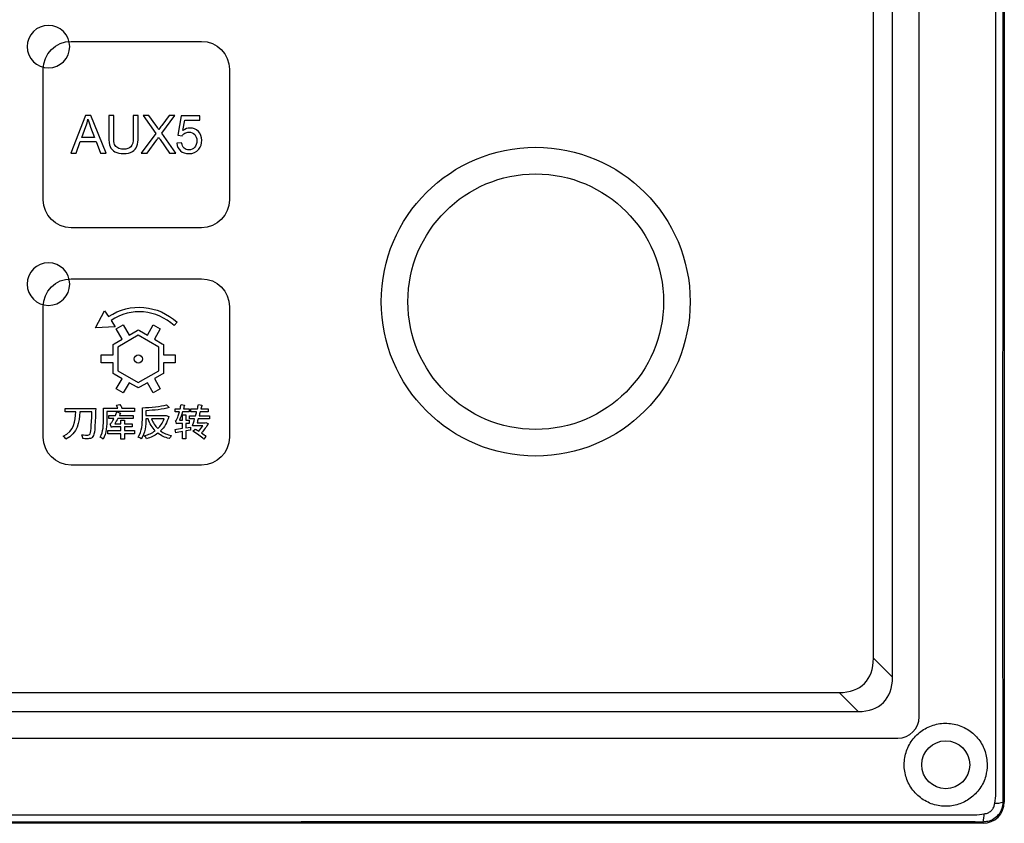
# Model space of a CAD drawing. Header units: millimetres. Extents: x 7143 to 9546, y -1575 to -869.
# Tile 28 of 94: x 7513 to 7605, y -1417 to -1342. Entities that reach past the tile are written whole.
import ezdxf

# ---------------------------------------------------------------- set-up
doc = ezdxf.new("R2010")
doc.units = ezdxf.units.MM
doc.header["$LTSCALE"] = 3

msp = doc.modelspace()

# ---------------------------------------------------------------- linework, layer by layer
at = {"linetype": 'Continuous', "lineweight": 30}
for p, q in [((7605.473, -1219.048), (7605.473, -1415.048)), ((7597.473, -1407.048), (7597.473, -1227.048)), ((7594.973, -1403.334), (7594.973, -1230.762)), ((7593.185, -1401.546), (7593.185, -1232.549)), ((7593.185, -1401.546), (7594.973, -1403.334)), ((7220.974, -1404.76), (7589.971, -1404.76)), ((7591.759, -1406.548), (7589.971, -1404.76)), ((7219.187, -1406.548), (7591.759, -1406.548)), ((7408.466, -1409.048), (7595.473, -1409.048)), ((7605.473, -1415.048), (7605.35, -1415.048)), ((7603.473, -1417.048), (7207.473, -1417.048)), ((7603.473, -1417.048), (7603.473, -1416.925))]:
    msp.add_line(p, q, dxfattribs=at)
at = {"linetype": 'Continuous', "lineweight": 30, "flags": 128}
for points in [[(7604.672, -1414.232), (7604.672, -1414.232), (7604.673, -1412.232), (7604.673, -1404.232), (7604.674, -1372.232), (7604.673, -1244.232), (7604.673, -1230.676), (7604.672, -1219.864), (7604.672, -1219.864)], [(7208.262, -1416.243), (7208.263, -1416.243), (7210.263, -1416.243), (7218.263, -1416.244), (7250.263, -1416.245), (7378.263, -1416.249), (7602.683, -1416.243), (7602.683, -1416.243)]]:
    msp.add_lwpolyline(points, dxfattribs=at)
at = {"linetype": 'Continuous', "lineweight": 30}
for centre, radius in [((7561.473, -1368.048), 14.5), ((7561.473, -1368.048), 12), ((7599.973, -1411.548), 2.25)]:
    msp.add_circle(centre, radius, dxfattribs=at)
for centre, radius, start, end in [((7595.473, -1407.048), 2, 270.00105, 359.9998), ((7603.473, -1415.048), 2, 270, 0), ((7604.719, -1413.293), 1.865, 265.72135, 289.77672), ((7601.672, -1416.295), 1.908, 340.7137, 4.1802)]:
    msp.add_arc(centre, radius, start, end, dxfattribs=at)
for centre in [(7585.407, -1396.981), (7587.194, -1398.769)]:
    msp.add_ellipse(centre, major_axis=(-6.929, 6.929), ratio=0.510274, start_param=2.66976, end_param=3.613425, dxfattribs=at)
for points, knots in [([(7605.35, -1219.048), (7605.348, -1220.015), (7605.344, -1221.951), (7605.35, -1225.828), (7605.343, -1240.488), (7605.35, -1279.031), (7605.355, -1320.61), (7605.344, -1351.039), (7605.338, -1356.61), (7605.337, -1357.208)], [0, 0, 0, 0, 0.021012, 0.042076, 0.084176, 0.339329, 0.878968, 0.987014, 1, 1, 1, 1]), ([(7515.718, -1342.093), (7516.822, -1342.093), (7517.718, -1342.988), (7517.718, -1344.093), (7517.718, -1344.093), (7517.718, -1345.197), (7516.822, -1346.093), (7515.718, -1346.093), (7515.718, -1346.093), (7514.613, -1346.093), (7513.718, -1345.197), (7513.718, -1344.093), (7513.718, -1344.093), (7513.718, -1342.988), (7514.613, -1342.093), (7515.718, -1342.093)], [0, 0, 0, 0, 0.2, 0.2, 0.2, 0.2, 0.4, 0.4, 0.4, 0.4, 0.6, 0.6, 0.6, 0.6, 1, 1, 1, 1]), ([(7517.848, -1361.098), (7517.848, -1361.098), (7530.098, -1361.098), (7530.098, -1361.098), (7530.098, -1361.098), (7531.542, -1361.098), (7532.723, -1359.916), (7532.723, -1358.473), (7532.723, -1358.473), (7532.723, -1358.473), (7532.723, -1346.223), (7532.723, -1346.223), (7532.723, -1346.223), (7532.723, -1344.779), (7531.542, -1343.598), (7530.098, -1343.598), (7530.098, -1343.598), (7530.098, -1343.598), (7517.848, -1343.598), (7517.848, -1343.598), (7517.848, -1343.598), (7516.404, -1343.598), (7515.223, -1344.779), (7515.223, -1346.223), (7515.223, -1346.223), (7515.223, -1346.223), (7515.223, -1358.473), (7515.223, -1358.473), (7515.223, -1358.473), (7515.223, -1359.916), (7516.404, -1361.098), (7517.848, -1361.098)], [0, 0, 0, 0, 0.111111, 0.111111, 0.111111, 0.111111, 0.222222, 0.222222, 0.222222, 0.222222, 0.333333, 0.333333, 0.333333, 0.333333, 0.444444, 0.444444, 0.444444, 0.444444, 0.555556, 0.555556, 0.555556, 0.555556, 0.666667, 0.666667, 0.666667, 0.666667, 0.777778, 0.777778, 0.777778, 0.777778, 1, 1, 1, 1]), ([(7517.83, -1354.086), (7517.83, -1354.086), (7519.186, -1350.55), (7519.186, -1350.55), (7519.186, -1350.55), (7519.186, -1350.55), (7519.701, -1350.55), (7519.701, -1350.55), (7519.701, -1350.55), (7519.701, -1350.55), (7521.14, -1354.086), (7521.14, -1354.086), (7521.14, -1354.086), (7521.14, -1354.086), (7520.608, -1354.086), (7520.608, -1354.086), (7520.608, -1354.086), (7520.608, -1354.086), (7520.199, -1353.014), (7520.199, -1353.014), (7520.199, -1353.014), (7520.199, -1353.014), (7518.71, -1353.014), (7518.71, -1353.014), (7518.71, -1353.014), (7518.71, -1353.014), (7518.326, -1354.086), (7518.326, -1354.086), (7518.326, -1354.086), (7518.326, -1354.086), (7517.83, -1354.086), (7517.83, -1354.086)], [0, 0, 0, 0, 0.111111, 0.111111, 0.111111, 0.111111, 0.222222, 0.222222, 0.222222, 0.222222, 0.333333, 0.333333, 0.333333, 0.333333, 0.444444, 0.444444, 0.444444, 0.444444, 0.555556, 0.555556, 0.555556, 0.555556, 0.666667, 0.666667, 0.666667, 0.666667, 0.777778, 0.777778, 0.777778, 0.777778, 1, 1, 1, 1]), ([(7523.686, -1350.55), (7523.686, -1350.55), (7524.156, -1350.55), (7524.156, -1350.55), (7524.156, -1350.55), (7524.156, -1350.55), (7524.156, -1352.592), (7524.156, -1352.592), (7524.156, -1352.592), (7524.156, -1352.948), (7524.115, -1353.23), (7524.035, -1353.439), (7524.035, -1353.439), (7523.955, -1353.647), (7523.81, -1353.818), (7523.601, -1353.949), (7523.601, -1353.949), (7523.391, -1354.08), (7523.117, -1354.145), (7522.776, -1354.145), (7522.776, -1354.145), (7522.446, -1354.145), (7522.175, -1354.089), (7521.965, -1353.974), (7521.965, -1353.974), (7521.754, -1353.86), (7521.605, -1353.695), (7521.515, -1353.479), (7521.515, -1353.479), (7521.425, -1353.262), (7521.38, -1352.967), (7521.38, -1352.592), (7521.38, -1352.592), (7521.38, -1352.592), (7521.38, -1350.55), (7521.38, -1350.55), (7521.38, -1350.55), (7521.38, -1350.55), (7521.849, -1350.55), (7521.849, -1350.55), (7521.849, -1350.55), (7521.849, -1350.55), (7521.849, -1352.591), (7521.849, -1352.591), (7521.849, -1352.591), (7521.849, -1352.898), (7521.878, -1353.126), (7521.935, -1353.27), (7521.935, -1353.27), (7521.992, -1353.416), (7522.089, -1353.529), (7522.228, -1353.607), (7522.228, -1353.607), (7522.366, -1353.686), (7522.536, -1353.726), (7522.736, -1353.726), (7522.736, -1353.726), (7523.078, -1353.726), (7523.323, -1353.647), (7523.468, -1353.492), (7523.468, -1353.492), (7523.614, -1353.335), (7523.686, -1353.036), (7523.686, -1352.591), (7523.686, -1352.591), (7523.686, -1352.591), (7523.686, -1350.55), (7523.686, -1350.55)], [0, 0, 0, 0, 0.055556, 0.055556, 0.055556, 0.055556, 0.111111, 0.111111, 0.111111, 0.111111, 0.166667, 0.166667, 0.166667, 0.166667, 0.222222, 0.222222, 0.222222, 0.222222, 0.277778, 0.277778, 0.277778, 0.277778, 0.333333, 0.333333, 0.333333, 0.333333, 0.388889, 0.388889, 0.388889, 0.388889, 0.444444, 0.444444, 0.444444, 0.444444, 0.5, 0.5, 0.5, 0.5, 0.555556, 0.555556, 0.555556, 0.555556, 0.611111, 0.611111, 0.611111, 0.611111, 0.666667, 0.666667, 0.666667, 0.666667, 0.722222, 0.722222, 0.722222, 0.722222, 0.777778, 0.777778, 0.777778, 0.777778, 0.833333, 0.833333, 0.833333, 0.833333, 0.888889, 0.888889, 0.888889, 0.888889, 1, 1, 1, 1]), ([(7524.436, -1354.086), (7524.436, -1354.086), (7525.803, -1352.251), (7525.803, -1352.251), (7525.803, -1352.251), (7525.803, -1352.251), (7524.599, -1350.55), (7524.599, -1350.55), (7524.599, -1350.55), (7524.599, -1350.55), (7525.157, -1350.55), (7525.157, -1350.55), (7525.157, -1350.55), (7525.157, -1350.55), (7525.801, -1351.455), (7525.801, -1351.455), (7525.801, -1351.455), (7525.935, -1351.642), (7526.028, -1351.785), (7526.082, -1351.885), (7526.082, -1351.885), (7526.162, -1351.762), (7526.255, -1351.63), (7526.363, -1351.491), (7526.363, -1351.491), (7526.363, -1351.491), (7527.07, -1350.55), (7527.07, -1350.55), (7527.07, -1350.55), (7527.07, -1350.55), (7527.582, -1350.55), (7527.582, -1350.55), (7527.582, -1350.55), (7527.582, -1350.55), (7526.354, -1352.231), (7526.354, -1352.231), (7526.354, -1352.231), (7526.354, -1352.231), (7527.676, -1354.086), (7527.676, -1354.086), (7527.676, -1354.086), (7527.676, -1354.086), (7527.102, -1354.086), (7527.102, -1354.086), (7527.102, -1354.086), (7527.102, -1354.086), (7526.209, -1352.825), (7526.209, -1352.825), (7526.209, -1352.825), (7526.158, -1352.753), (7526.11, -1352.682), (7526.064, -1352.611), (7526.064, -1352.611), (7525.985, -1352.73), (7525.929, -1352.813), (7525.895, -1352.86), (7525.895, -1352.86), (7525.895, -1352.86), (7524.998, -1354.086), (7524.998, -1354.086), (7524.998, -1354.086), (7524.998, -1354.086), (7524.436, -1354.086), (7524.436, -1354.086)], [0, 0, 0, 0, 0.058824, 0.058824, 0.058824, 0.058824, 0.117647, 0.117647, 0.117647, 0.117647, 0.176471, 0.176471, 0.176471, 0.176471, 0.235294, 0.235294, 0.235294, 0.235294, 0.294118, 0.294118, 0.294118, 0.294118, 0.352941, 0.352941, 0.352941, 0.352941, 0.411765, 0.411765, 0.411765, 0.411765, 0.470588, 0.470588, 0.470588, 0.470588, 0.529412, 0.529412, 0.529412, 0.529412, 0.588235, 0.588235, 0.588235, 0.588235, 0.647059, 0.647059, 0.647059, 0.647059, 0.705882, 0.705882, 0.705882, 0.705882, 0.764706, 0.764706, 0.764706, 0.764706, 0.823529, 0.823529, 0.823529, 0.823529, 0.882353, 0.882353, 0.882353, 0.882353, 1, 1, 1, 1]), ([(7527.775, -1353.158), (7527.775, -1353.158), (7528.229, -1353.123), (7528.229, -1353.123), (7528.229, -1353.123), (7528.263, -1353.344), (7528.341, -1353.511), (7528.463, -1353.623), (7528.463, -1353.623), (7528.585, -1353.734), (7528.734, -1353.79), (7528.909, -1353.79), (7528.909, -1353.79), (7529.121, -1353.79), (7529.298, -1353.711), (7529.442, -1353.554), (7529.442, -1353.554), (7529.585, -1353.396), (7529.657, -1353.186), (7529.657, -1352.926), (7529.657, -1352.926), (7529.657, -1352.679), (7529.588, -1352.483), (7529.451, -1352.34), (7529.451, -1352.34), (7529.313, -1352.197), (7529.131, -1352.125), (7528.905, -1352.125), (7528.905, -1352.125), (7528.764, -1352.125), (7528.638, -1352.158), (7528.526, -1352.222), (7528.526, -1352.222), (7528.415, -1352.286), (7528.328, -1352.369), (7528.264, -1352.471), (7528.264, -1352.471), (7528.264, -1352.471), (7527.854, -1352.412), (7527.854, -1352.412), (7527.854, -1352.412), (7527.854, -1352.412), (7528.195, -1350.594), (7528.195, -1350.594), (7528.195, -1350.594), (7528.195, -1350.594), (7529.948, -1350.594), (7529.948, -1350.594), (7529.948, -1350.594), (7529.948, -1350.594), (7529.948, -1351.009), (7529.948, -1351.009), (7529.948, -1351.009), (7529.948, -1351.009), (7528.541, -1351.009), (7528.541, -1351.009), (7528.541, -1351.009), (7528.541, -1351.009), (7528.353, -1351.963), (7528.353, -1351.963), (7528.353, -1351.963), (7528.564, -1351.814), (7528.787, -1351.74), (7529.019, -1351.74), (7529.019, -1351.74), (7529.327, -1351.74), (7529.587, -1351.847), (7529.798, -1352.061), (7529.798, -1352.061), (7530.01, -1352.275), (7530.116, -1352.55), (7530.116, -1352.886), (7530.116, -1352.886), (7530.116, -1353.206), (7530.023, -1353.483), (7529.837, -1353.716), (7529.837, -1353.716), (7529.611, -1354.002), (7529.301, -1354.145), (7528.909, -1354.145), (7528.909, -1354.145), (7528.588, -1354.145), (7528.326, -1354.055), (7528.123, -1353.875), (7528.123, -1353.875), (7527.92, -1353.694), (7527.804, -1353.456), (7527.775, -1353.158)], [0, 0, 0, 0, 0.043478, 0.043478, 0.043478, 0.043478, 0.086957, 0.086957, 0.086957, 0.086957, 0.130435, 0.130435, 0.130435, 0.130435, 0.173913, 0.173913, 0.173913, 0.173913, 0.217391, 0.217391, 0.217391, 0.217391, 0.26087, 0.26087, 0.26087, 0.26087, 0.304348, 0.304348, 0.304348, 0.304348, 0.347826, 0.347826, 0.347826, 0.347826, 0.391304, 0.391304, 0.391304, 0.391304, 0.434783, 0.434783, 0.434783, 0.434783, 0.478261, 0.478261, 0.478261, 0.478261, 0.521739, 0.521739, 0.521739, 0.521739, 0.565217, 0.565217, 0.565217, 0.565217, 0.608696, 0.608696, 0.608696, 0.608696, 0.652174, 0.652174, 0.652174, 0.652174, 0.695652, 0.695652, 0.695652, 0.695652, 0.73913, 0.73913, 0.73913, 0.73913, 0.782609, 0.782609, 0.782609, 0.782609, 0.826087, 0.826087, 0.826087, 0.826087, 0.869565, 0.869565, 0.869565, 0.869565, 0.913043, 0.913043, 0.913043, 0.913043, 1, 1, 1, 1]), ([(7518.847, -1352.634), (7518.847, -1352.634), (7520.052, -1352.634), (7520.052, -1352.634), (7520.052, -1352.634), (7520.052, -1352.634), (7519.683, -1351.654), (7519.683, -1351.654), (7519.683, -1351.654), (7519.572, -1351.356), (7519.488, -1351.11), (7519.43, -1350.915), (7519.43, -1350.915), (7519.381, -1351.146), (7519.316, -1351.372), (7519.235, -1351.596), (7519.235, -1351.596), (7519.235, -1351.596), (7518.847, -1352.634), (7518.847, -1352.634)], [0, 0, 0, 0, 0.166667, 0.166667, 0.166667, 0.166667, 0.333333, 0.333333, 0.333333, 0.333333, 0.5, 0.5, 0.5, 0.5, 0.666667, 0.666667, 0.666667, 0.666667, 1, 1, 1, 1]), ([(7605.337, -1357.208), (7605.331, -1361.59), (7605.32, -1370.948), (7605.306, -1385.273), (7605.306, -1400.198), (7605.335, -1410.099), (7605.35, -1415.048)], [0, 0, 0, 0, 0.227233, 0.485271, 0.742753, 1, 1, 1, 1]), ([(7515.718, -1364.393), (7516.822, -1364.393), (7517.718, -1365.288), (7517.718, -1366.393), (7517.718, -1366.393), (7517.718, -1367.497), (7516.822, -1368.393), (7515.718, -1368.393), (7515.718, -1368.393), (7514.613, -1368.393), (7513.718, -1367.497), (7513.718, -1366.393), (7513.718, -1366.393), (7513.718, -1365.288), (7514.613, -1364.393), (7515.718, -1364.393)], [0, 0, 0, 0, 0.2, 0.2, 0.2, 0.2, 0.4, 0.4, 0.4, 0.4, 0.6, 0.6, 0.6, 0.6, 1, 1, 1, 1]), ([(7517.848, -1383.398), (7517.848, -1383.398), (7530.098, -1383.398), (7530.098, -1383.398), (7530.098, -1383.398), (7531.542, -1383.398), (7532.723, -1382.216), (7532.723, -1380.773), (7532.723, -1380.773), (7532.723, -1380.773), (7532.723, -1368.523), (7532.723, -1368.523), (7532.723, -1368.523), (7532.723, -1367.079), (7531.542, -1365.898), (7530.098, -1365.898), (7530.098, -1365.898), (7530.098, -1365.898), (7517.848, -1365.898), (7517.848, -1365.898), (7517.848, -1365.898), (7516.404, -1365.898), (7515.223, -1367.079), (7515.223, -1368.523), (7515.223, -1368.523), (7515.223, -1368.523), (7515.223, -1380.773), (7515.223, -1380.773), (7515.223, -1380.773), (7515.223, -1382.216), (7516.404, -1383.398), (7517.848, -1383.398)], [0, 0, 0, 0, 0.111111, 0.111111, 0.111111, 0.111111, 0.222222, 0.222222, 0.222222, 0.222222, 0.333333, 0.333333, 0.333333, 0.333333, 0.444444, 0.444444, 0.444444, 0.444444, 0.555556, 0.555556, 0.555556, 0.555556, 0.666667, 0.666667, 0.666667, 0.666667, 0.777778, 0.777778, 0.777778, 0.777778, 1, 1, 1, 1]), ([(7521.988, -1370.412), (7521.988, -1370.412), (7521.598, -1369.802), (7521.598, -1369.802), (7521.598, -1369.802), (7523.511, -1368.543), (7525.864, -1368.799), (7527.521, -1370.292), (7527.521, -1370.292), (7527.521, -1370.292), (7527.804, -1369.978), (7527.804, -1369.978), (7527.804, -1369.978), (7526.001, -1368.354), (7523.432, -1368.082), (7521.356, -1369.454), (7521.356, -1369.454), (7521.356, -1369.454), (7520.97, -1368.898), (7520.97, -1368.898), (7520.97, -1368.898), (7520.97, -1368.898), (7520.142, -1370.493), (7520.142, -1370.493), (7520.142, -1370.493), (7520.142, -1370.493), (7521.988, -1370.412), (7521.988, -1370.412)], [0, 0, 0, 0, 0.125, 0.125, 0.125, 0.125, 0.25, 0.25, 0.25, 0.25, 0.375, 0.375, 0.375, 0.375, 0.5, 0.5, 0.5, 0.5, 0.625, 0.625, 0.625, 0.625, 0.75, 0.75, 0.75, 0.75, 1, 1, 1, 1]), ([(7525.563, -1370.228), (7525.563, -1370.228), (7525.006, -1371.191), (7525.006, -1371.191), (7525.006, -1371.191), (7525.006, -1371.191), (7524.265, -1370.764), (7524.265, -1370.764), (7524.265, -1370.764), (7524.265, -1370.764), (7524.156, -1370.701), (7524.156, -1370.701), (7524.156, -1370.701), (7524.156, -1370.701), (7524.047, -1370.764), (7524.047, -1370.764), (7524.047, -1370.764), (7524.047, -1370.764), (7523.304, -1371.192), (7523.304, -1371.192), (7523.304, -1371.192), (7523.304, -1371.192), (7522.748, -1370.229), (7522.748, -1370.229), (7522.748, -1370.229), (7522.748, -1370.229), (7522.089, -1370.609), (7522.089, -1370.609), (7522.089, -1370.609), (7522.089, -1370.609), (7522.645, -1371.572), (7522.645, -1371.572), (7522.645, -1371.572), (7522.645, -1371.572), (7521.906, -1371.999), (7521.906, -1371.999), (7521.906, -1371.999), (7521.906, -1371.999), (7521.796, -1372.062), (7521.796, -1372.062), (7521.796, -1372.062), (7521.796, -1372.062), (7521.796, -1372.188), (7521.796, -1372.188), (7521.796, -1372.188), (7521.796, -1372.188), (7521.796, -1373.047), (7521.796, -1373.047), (7521.796, -1373.047), (7521.796, -1373.047), (7520.683, -1373.047), (7520.683, -1373.047), (7520.683, -1373.047), (7520.683, -1373.047), (7520.683, -1373.808), (7520.683, -1373.808), (7520.683, -1373.808), (7520.683, -1373.808), (7521.796, -1373.808), (7521.796, -1373.808), (7521.796, -1373.808), (7521.796, -1373.808), (7521.795, -1374.662), (7521.795, -1374.662), (7521.795, -1374.662), (7521.795, -1374.662), (7521.795, -1374.789), (7521.795, -1374.789), (7521.795, -1374.789), (7521.795, -1374.789), (7521.905, -1374.852), (7521.905, -1374.852), (7521.905, -1374.852), (7521.905, -1374.852), (7522.648, -1375.281), (7522.648, -1375.281), (7522.648, -1375.281), (7522.648, -1375.281), (7522.091, -1376.245), (7522.091, -1376.245), (7522.091, -1376.245), (7522.091, -1376.245), (7522.75, -1376.625), (7522.75, -1376.625), (7522.75, -1376.625), (7522.75, -1376.625), (7523.307, -1375.662), (7523.307, -1375.662), (7523.307, -1375.662), (7523.307, -1375.662), (7524.046, -1376.089), (7524.046, -1376.089), (7524.046, -1376.089), (7524.046, -1376.089), (7524.156, -1376.153), (7524.156, -1376.153), (7524.156, -1376.153), (7524.156, -1376.153), (7524.266, -1376.089), (7524.266, -1376.089), (7524.266, -1376.089), (7524.266, -1376.089), (7525.008, -1375.66), (7525.008, -1375.66), (7525.008, -1375.66), (7525.008, -1375.66), (7525.565, -1376.624), (7525.565, -1376.624), (7525.565, -1376.624), (7525.565, -1376.624), (7526.224, -1376.244), (7526.224, -1376.244), (7526.224, -1376.244), (7526.224, -1376.244), (7525.667, -1375.28), (7525.667, -1375.28), (7525.667, -1375.28), (7525.667, -1375.28), (7526.408, -1374.851), (7526.408, -1374.851), (7526.408, -1374.851), (7526.408, -1374.851), (7526.518, -1374.788), (7526.518, -1374.788), (7526.518, -1374.788), (7526.518, -1374.788), (7526.517, -1374.661), (7526.517, -1374.661), (7526.517, -1374.661), (7526.517, -1374.661), (7526.517, -1373.806), (7526.517, -1373.806), (7526.517, -1373.806), (7526.517, -1373.806), (7527.63, -1373.806), (7527.63, -1373.806), (7527.63, -1373.806), (7527.63, -1373.806), (7527.63, -1373.045), (7527.63, -1373.045), (7527.63, -1373.045), (7527.63, -1373.045), (7526.517, -1373.045), (7526.517, -1373.045), (7526.517, -1373.045), (7526.517, -1373.045), (7526.517, -1372.189), (7526.517, -1372.189), (7526.517, -1372.189), (7526.517, -1372.189), (7526.517, -1372.063), (7526.517, -1372.063), (7526.517, -1372.063), (7526.517, -1372.063), (7526.407, -1371.999), (7526.407, -1371.999), (7526.407, -1371.999), (7526.407, -1371.999), (7525.665, -1371.572), (7525.665, -1371.572), (7525.665, -1371.572), (7525.665, -1371.572), (7526.222, -1370.608), (7526.222, -1370.608), (7526.222, -1370.608), (7526.222, -1370.608), (7525.563, -1370.228), (7525.563, -1370.228)], [0, 0, 0, 0, 0.023256, 0.023256, 0.023256, 0.023256, 0.046512, 0.046512, 0.046512, 0.046512, 0.069767, 0.069767, 0.069767, 0.069767, 0.093023, 0.093023, 0.093023, 0.093023, 0.116279, 0.116279, 0.116279, 0.116279, 0.139535, 0.139535, 0.139535, 0.139535, 0.162791, 0.162791, 0.162791, 0.162791, 0.186047, 0.186047, 0.186047, 0.186047, 0.209302, 0.209302, 0.209302, 0.209302, 0.232558, 0.232558, 0.232558, 0.232558, 0.255814, 0.255814, 0.255814, 0.255814, 0.27907, 0.27907, 0.27907, 0.27907, 0.302326, 0.302326, 0.302326, 0.302326, 0.325581, 0.325581, 0.325581, 0.325581, 0.348837, 0.348837, 0.348837, 0.348837, 0.372093, 0.372093, 0.372093, 0.372093, 0.395349, 0.395349, 0.395349, 0.395349, 0.418605, 0.418605, 0.418605, 0.418605, 0.44186, 0.44186, 0.44186, 0.44186, 0.465116, 0.465116, 0.465116, 0.465116, 0.488372, 0.488372, 0.488372, 0.488372, 0.511628, 0.511628, 0.511628, 0.511628, 0.534884, 0.534884, 0.534884, 0.534884, 0.55814, 0.55814, 0.55814, 0.55814, 0.581395, 0.581395, 0.581395, 0.581395, 0.604651, 0.604651, 0.604651, 0.604651, 0.627907, 0.627907, 0.627907, 0.627907, 0.651163, 0.651163, 0.651163, 0.651163, 0.674419, 0.674419, 0.674419, 0.674419, 0.697674, 0.697674, 0.697674, 0.697674, 0.72093, 0.72093, 0.72093, 0.72093, 0.744186, 0.744186, 0.744186, 0.744186, 0.767442, 0.767442, 0.767442, 0.767442, 0.790698, 0.790698, 0.790698, 0.790698, 0.813953, 0.813953, 0.813953, 0.813953, 0.837209, 0.837209, 0.837209, 0.837209, 0.860465, 0.860465, 0.860465, 0.860465, 0.883721, 0.883721, 0.883721, 0.883721, 0.906977, 0.906977, 0.906977, 0.906977, 0.930233, 0.930233, 0.930233, 0.930233, 0.953488, 0.953488, 0.953488, 0.953488, 1, 1, 1, 1]), ([(7524.156, -1371.206), (7524.156, -1371.206), (7526.079, -1372.316), (7526.079, -1372.316), (7526.079, -1372.316), (7526.079, -1372.316), (7526.079, -1374.535), (7526.079, -1374.535), (7526.079, -1374.535), (7526.079, -1374.535), (7524.156, -1375.646), (7524.156, -1375.646), (7524.156, -1375.646), (7524.156, -1375.646), (7522.234, -1374.535), (7522.234, -1374.535), (7522.234, -1374.535), (7522.234, -1374.535), (7522.234, -1372.315), (7522.234, -1372.315), (7522.234, -1372.315), (7522.234, -1372.315), (7524.156, -1371.206), (7524.156, -1371.206)], [0, 0, 0, 0, 0.142857, 0.142857, 0.142857, 0.142857, 0.285714, 0.285714, 0.285714, 0.285714, 0.428571, 0.428571, 0.428571, 0.428571, 0.571429, 0.571429, 0.571429, 0.571429, 0.714286, 0.714286, 0.714286, 0.714286, 1, 1, 1, 1]), ([(7524.156, -1373.043), (7523.944, -1373.043), (7523.773, -1373.215), (7523.773, -1373.427), (7523.773, -1373.427), (7523.773, -1373.638), (7523.944, -1373.81), (7524.156, -1373.81), (7524.156, -1373.81), (7524.368, -1373.81), (7524.54, -1373.638), (7524.54, -1373.427), (7524.54, -1373.427), (7524.54, -1373.215), (7524.368, -1373.043), (7524.156, -1373.043)], [0, 0, 0, 0, 0.2, 0.2, 0.2, 0.2, 0.4, 0.4, 0.4, 0.4, 0.6, 0.6, 0.6, 0.6, 1, 1, 1, 1]), ([(7517.28, -1378.076), (7517.28, -1378.076), (7517.28, -1378.408), (7517.28, -1378.408), (7517.28, -1378.408), (7517.28, -1378.408), (7518.293, -1378.408), (7518.293, -1378.408), (7518.293, -1378.408), (7518.261, -1379.226), (7518.155, -1380.196), (7517.107, -1380.683), (7517.107, -1380.683), (7517.199, -1380.757), (7517.309, -1380.877), (7517.358, -1380.969), (7517.358, -1380.969), (7518.469, -1380.411), (7518.617, -1379.332), (7518.663, -1378.408), (7518.663, -1378.408), (7518.663, -1378.408), (7519.803, -1378.408), (7519.803, -1378.408), (7519.803, -1378.408), (7519.757, -1379.812), (7519.704, -1380.394), (7519.58, -1380.517), (7519.58, -1380.517), (7519.538, -1380.563), (7519.496, -1380.577), (7519.422, -1380.574), (7519.422, -1380.574), (7519.326, -1380.574), (7519.097, -1380.577), (7518.843, -1380.556), (7518.843, -1380.556), (7518.914, -1380.655), (7518.956, -1380.813), (7518.963, -1380.909), (7518.963, -1380.909), (7519.185, -1380.923), (7519.425, -1380.93), (7519.559, -1380.912), (7519.559, -1380.912), (7519.707, -1380.891), (7519.803, -1380.852), (7519.898, -1380.725), (7519.898, -1380.725), (7520.057, -1380.531), (7520.099, -1379.939), (7520.152, -1378.256), (7520.152, -1378.256), (7520.155, -1378.206), (7520.155, -1378.076), (7520.155, -1378.076), (7520.155, -1378.076), (7520.155, -1378.076), (7517.28, -1378.076), (7517.28, -1378.076)], [0, 0, 0, 0, 0.0625, 0.0625, 0.0625, 0.0625, 0.125, 0.125, 0.125, 0.125, 0.1875, 0.1875, 0.1875, 0.1875, 0.25, 0.25, 0.25, 0.25, 0.3125, 0.3125, 0.3125, 0.3125, 0.375, 0.375, 0.375, 0.375, 0.4375, 0.4375, 0.4375, 0.4375, 0.5, 0.5, 0.5, 0.5, 0.5625, 0.5625, 0.5625, 0.5625, 0.625, 0.625, 0.625, 0.625, 0.6875, 0.6875, 0.6875, 0.6875, 0.75, 0.75, 0.75, 0.75, 0.8125, 0.8125, 0.8125, 0.8125, 0.875, 0.875, 0.875, 0.875, 1, 1, 1, 1]), ([(7522.612, -1378.055), (7522.573, -1377.945), (7522.503, -1377.808), (7522.436, -1377.706), (7522.436, -1377.706), (7522.436, -1377.706), (7522.111, -1377.783), (7522.111, -1377.783), (7522.111, -1377.783), (7522.157, -1377.864), (7522.207, -1377.967), (7522.242, -1378.055), (7522.242, -1378.055), (7522.242, -1378.055), (7520.891, -1378.055), (7520.891, -1378.055), (7520.891, -1378.055), (7520.891, -1378.055), (7520.891, -1379.053), (7520.891, -1379.053), (7520.891, -1379.053), (7520.891, -1379.565), (7520.866, -1380.277), (7520.58, -1380.775), (7520.58, -1380.775), (7520.654, -1380.81), (7520.803, -1380.905), (7520.855, -1380.965), (7520.855, -1380.965), (7521.169, -1380.429), (7521.215, -1379.603), (7521.215, -1379.053), (7521.215, -1379.053), (7521.215, -1379.053), (7521.215, -1378.362), (7521.215, -1378.362), (7521.215, -1378.362), (7521.215, -1378.362), (7523.815, -1378.362), (7523.815, -1378.362), (7523.815, -1378.362), (7523.815, -1378.362), (7523.815, -1378.055), (7523.815, -1378.055), (7523.815, -1378.055), (7523.815, -1378.055), (7522.612, -1378.055), (7522.612, -1378.055)], [0, 0, 0, 0, 0.076923, 0.076923, 0.076923, 0.076923, 0.153846, 0.153846, 0.153846, 0.153846, 0.230769, 0.230769, 0.230769, 0.230769, 0.307692, 0.307692, 0.307692, 0.307692, 0.384615, 0.384615, 0.384615, 0.384615, 0.461538, 0.461538, 0.461538, 0.461538, 0.538462, 0.538462, 0.538462, 0.538462, 0.615385, 0.615385, 0.615385, 0.615385, 0.692308, 0.692308, 0.692308, 0.692308, 0.769231, 0.769231, 0.769231, 0.769231, 0.846154, 0.846154, 0.846154, 0.846154, 1, 1, 1, 1]), ([(7522.849, -1379.801), (7522.849, -1379.801), (7523.582, -1379.801), (7523.582, -1379.801), (7523.582, -1379.801), (7523.582, -1379.801), (7523.586, -1379.508), (7523.586, -1379.508), (7523.586, -1379.508), (7523.586, -1379.508), (7522.849, -1379.508), (7522.849, -1379.508), (7522.849, -1379.508), (7522.849, -1379.508), (7522.849, -1379.173), (7522.849, -1379.173), (7522.849, -1379.173), (7522.849, -1379.173), (7522.524, -1379.173), (7522.524, -1379.173), (7522.524, -1379.173), (7522.524, -1379.173), (7522.524, -1379.508), (7522.524, -1379.508), (7522.524, -1379.508), (7522.524, -1379.508), (7521.942, -1379.508), (7521.942, -1379.508), (7521.942, -1379.508), (7522.037, -1379.364), (7522.136, -1379.201), (7522.228, -1379.028), (7522.228, -1379.028), (7522.228, -1379.028), (7523.681, -1379.028), (7523.681, -1379.028), (7523.681, -1379.028), (7523.681, -1379.028), (7523.681, -1378.732), (7523.681, -1378.732), (7523.681, -1378.732), (7523.681, -1378.732), (7522.379, -1378.732), (7522.379, -1378.732), (7522.379, -1378.732), (7522.415, -1378.658), (7522.443, -1378.58), (7522.475, -1378.51), (7522.475, -1378.51), (7522.475, -1378.51), (7522.132, -1378.397), (7522.132, -1378.397), (7522.132, -1378.397), (7522.101, -1378.51), (7522.055, -1378.623), (7522.009, -1378.732), (7522.009, -1378.732), (7522.009, -1378.732), (7521.402, -1378.732), (7521.402, -1378.732), (7521.402, -1378.732), (7521.402, -1378.732), (7521.402, -1379.028), (7521.402, -1379.028), (7521.402, -1379.028), (7521.402, -1379.028), (7521.871, -1379.028), (7521.871, -1379.028), (7521.871, -1379.028), (7521.797, -1379.173), (7521.734, -1379.282), (7521.702, -1379.332), (7521.702, -1379.332), (7521.628, -1379.445), (7521.572, -1379.519), (7521.505, -1379.536), (7521.505, -1379.536), (7521.543, -1379.621), (7521.6, -1379.783), (7521.617, -1379.85), (7521.617, -1379.85), (7521.646, -1379.819), (7521.783, -1379.801), (7521.953, -1379.801), (7521.953, -1379.801), (7521.953, -1379.801), (7522.524, -1379.801), (7522.524, -1379.801), (7522.524, -1379.801), (7522.524, -1379.801), (7522.524, -1380.15), (7522.524, -1380.15), (7522.524, -1380.15), (7522.524, -1380.15), (7521.307, -1380.15), (7521.307, -1380.15), (7521.307, -1380.15), (7521.307, -1380.15), (7521.307, -1380.45), (7521.307, -1380.45), (7521.307, -1380.45), (7521.307, -1380.45), (7522.524, -1380.45), (7522.524, -1380.45), (7522.524, -1380.45), (7522.524, -1380.45), (7522.524, -1380.948), (7522.524, -1380.948), (7522.524, -1380.948), (7522.524, -1380.948), (7522.849, -1380.948), (7522.849, -1380.948), (7522.849, -1380.948), (7522.849, -1380.948), (7522.849, -1380.45), (7522.849, -1380.45), (7522.849, -1380.45), (7522.849, -1380.45), (7523.815, -1380.45), (7523.815, -1380.45), (7523.815, -1380.45), (7523.815, -1380.45), (7523.815, -1380.15), (7523.815, -1380.15), (7523.815, -1380.15), (7523.815, -1380.15), (7522.849, -1380.15), (7522.849, -1380.15), (7522.849, -1380.15), (7522.849, -1380.15), (7522.849, -1379.801), (7522.849, -1379.801)], [0, 0, 0, 0, 0.029412, 0.029412, 0.029412, 0.029412, 0.058824, 0.058824, 0.058824, 0.058824, 0.088235, 0.088235, 0.088235, 0.088235, 0.117647, 0.117647, 0.117647, 0.117647, 0.147059, 0.147059, 0.147059, 0.147059, 0.176471, 0.176471, 0.176471, 0.176471, 0.205882, 0.205882, 0.205882, 0.205882, 0.235294, 0.235294, 0.235294, 0.235294, 0.264706, 0.264706, 0.264706, 0.264706, 0.294118, 0.294118, 0.294118, 0.294118, 0.323529, 0.323529, 0.323529, 0.323529, 0.352941, 0.352941, 0.352941, 0.352941, 0.382353, 0.382353, 0.382353, 0.382353, 0.411765, 0.411765, 0.411765, 0.411765, 0.441176, 0.441176, 0.441176, 0.441176, 0.470588, 0.470588, 0.470588, 0.470588, 0.5, 0.5, 0.5, 0.5, 0.529412, 0.529412, 0.529412, 0.529412, 0.558824, 0.558824, 0.558824, 0.558824, 0.588235, 0.588235, 0.588235, 0.588235, 0.617647, 0.617647, 0.617647, 0.617647, 0.647059, 0.647059, 0.647059, 0.647059, 0.676471, 0.676471, 0.676471, 0.676471, 0.705882, 0.705882, 0.705882, 0.705882, 0.735294, 0.735294, 0.735294, 0.735294, 0.764706, 0.764706, 0.764706, 0.764706, 0.794118, 0.794118, 0.794118, 0.794118, 0.823529, 0.823529, 0.823529, 0.823529, 0.852941, 0.852941, 0.852941, 0.852941, 0.882353, 0.882353, 0.882353, 0.882353, 0.911765, 0.911765, 0.911765, 0.911765, 0.941176, 0.941176, 0.941176, 0.941176, 1, 1, 1, 1]), ([(7526.783, -1378.736), (7526.783, -1378.736), (7526.724, -1378.753), (7526.724, -1378.753), (7526.724, -1378.753), (7526.724, -1378.753), (7524.879, -1378.753), (7524.879, -1378.753), (7524.879, -1378.753), (7524.879, -1378.753), (7524.879, -1378.291), (7524.879, -1378.291), (7524.879, -1378.291), (7525.641, -1378.256), (7526.48, -1378.171), (7527.062, -1378.002), (7527.062, -1378.002), (7527.062, -1378.002), (7526.791, -1377.741), (7526.791, -1377.741), (7526.791, -1377.741), (7526.272, -1377.893), (7525.344, -1377.974), (7524.543, -1378.009), (7524.543, -1378.009), (7524.543, -1378.009), (7524.543, -1378.944), (7524.543, -1378.944), (7524.543, -1378.944), (7524.543, -1379.484), (7524.512, -1380.235), (7524.152, -1380.764), (7524.152, -1380.764), (7524.233, -1380.799), (7524.378, -1380.898), (7524.441, -1380.958), (7524.441, -1380.958), (7524.794, -1380.436), (7524.868, -1379.649), (7524.879, -1379.067), (7524.879, -1379.067), (7524.879, -1379.067), (7525.083, -1379.067), (7525.083, -1379.067), (7525.083, -1379.067), (7525.238, -1379.512), (7525.454, -1379.882), (7525.739, -1380.182), (7525.739, -1380.182), (7525.45, -1380.39), (7525.111, -1380.538), (7524.752, -1380.634), (7524.752, -1380.634), (7524.815, -1380.708), (7524.896, -1380.842), (7524.938, -1380.93), (7524.938, -1380.93), (7525.327, -1380.813), (7525.686, -1380.644), (7526, -1380.408), (7526, -1380.408), (7526.29, -1380.637), (7526.646, -1380.803), (7527.069, -1380.912), (7527.069, -1380.912), (7527.115, -1380.828), (7527.21, -1380.694), (7527.281, -1380.626), (7527.281, -1380.626), (7526.875, -1380.535), (7526.533, -1380.39), (7526.251, -1380.189), (7526.251, -1380.189), (7526.6, -1379.85), (7526.865, -1379.409), (7527.013, -1378.831), (7527.013, -1378.831), (7527.013, -1378.831), (7526.783, -1378.736), (7526.783, -1378.736)], [0, 0, 0, 0, 0.047619, 0.047619, 0.047619, 0.047619, 0.095238, 0.095238, 0.095238, 0.095238, 0.142857, 0.142857, 0.142857, 0.142857, 0.190476, 0.190476, 0.190476, 0.190476, 0.238095, 0.238095, 0.238095, 0.238095, 0.285714, 0.285714, 0.285714, 0.285714, 0.333333, 0.333333, 0.333333, 0.333333, 0.380952, 0.380952, 0.380952, 0.380952, 0.428571, 0.428571, 0.428571, 0.428571, 0.47619, 0.47619, 0.47619, 0.47619, 0.52381, 0.52381, 0.52381, 0.52381, 0.571429, 0.571429, 0.571429, 0.571429, 0.619048, 0.619048, 0.619048, 0.619048, 0.666667, 0.666667, 0.666667, 0.666667, 0.714286, 0.714286, 0.714286, 0.714286, 0.761905, 0.761905, 0.761905, 0.761905, 0.809524, 0.809524, 0.809524, 0.809524, 0.857143, 0.857143, 0.857143, 0.857143, 0.904762, 0.904762, 0.904762, 0.904762, 1, 1, 1, 1]), ([(7529.046, -1379.822), (7529.046, -1379.822), (7528.619, -1379.893), (7528.619, -1379.893), (7528.619, -1379.893), (7528.619, -1379.893), (7528.619, -1379.484), (7528.619, -1379.484), (7528.619, -1379.484), (7528.619, -1379.484), (7528.933, -1379.484), (7528.933, -1379.484), (7528.933, -1379.484), (7528.933, -1379.484), (7528.933, -1379.187), (7528.933, -1379.187), (7528.933, -1379.187), (7528.933, -1379.187), (7528.619, -1379.187), (7528.619, -1379.187), (7528.619, -1379.187), (7528.619, -1379.187), (7528.619, -1378.672), (7528.619, -1378.672), (7528.619, -1378.672), (7528.619, -1378.672), (7528.305, -1378.672), (7528.305, -1378.672), (7528.305, -1378.672), (7528.305, -1378.672), (7528.305, -1379.187), (7528.305, -1379.187), (7528.305, -1379.187), (7528.305, -1379.187), (7528.02, -1379.187), (7528.02, -1379.187), (7528.02, -1379.187), (7528.126, -1378.954), (7528.224, -1378.683), (7528.316, -1378.404), (7528.316, -1378.404), (7528.316, -1378.404), (7528.947, -1378.404), (7528.947, -1378.404), (7528.947, -1378.404), (7528.947, -1378.404), (7528.947, -1378.104), (7528.947, -1378.104), (7528.947, -1378.104), (7528.947, -1378.104), (7528.401, -1378.104), (7528.401, -1378.104), (7528.401, -1378.104), (7528.432, -1377.995), (7528.461, -1377.882), (7528.485, -1377.773), (7528.485, -1377.773), (7528.485, -1377.773), (7528.168, -1377.713), (7528.168, -1377.713), (7528.168, -1377.713), (7528.15, -1377.843), (7528.122, -1377.977), (7528.094, -1378.104), (7528.094, -1378.104), (7528.094, -1378.104), (7527.628, -1378.104), (7527.628, -1378.104), (7527.628, -1378.104), (7527.628, -1378.104), (7527.628, -1378.404), (7527.628, -1378.404), (7527.628, -1378.404), (7527.628, -1378.404), (7528.02, -1378.404), (7528.02, -1378.404), (7528.02, -1378.404), (7527.942, -1378.672), (7527.868, -1378.891), (7527.833, -1378.972), (7527.833, -1378.972), (7527.769, -1379.124), (7527.72, -1379.233), (7527.656, -1379.251), (7527.656, -1379.251), (7527.695, -1379.328), (7527.737, -1379.473), (7527.755, -1379.533), (7527.755, -1379.533), (7527.783, -1379.505), (7527.9, -1379.484), (7528.016, -1379.484), (7528.016, -1379.484), (7528.016, -1379.484), (7528.305, -1379.484), (7528.305, -1379.484), (7528.305, -1379.484), (7528.305, -1379.484), (7528.305, -1379.942), (7528.305, -1379.942), (7528.305, -1379.942), (7528.041, -1379.984), (7527.797, -1380.023), (7527.607, -1380.048), (7527.607, -1380.048), (7527.607, -1380.048), (7527.674, -1380.365), (7527.674, -1380.365), (7527.674, -1380.365), (7527.861, -1380.334), (7528.076, -1380.291), (7528.305, -1380.253), (7528.305, -1380.253), (7528.305, -1380.253), (7528.305, -1380.944), (7528.305, -1380.944), (7528.305, -1380.944), (7528.305, -1380.944), (7528.619, -1380.944), (7528.619, -1380.944), (7528.619, -1380.944), (7528.619, -1380.944), (7528.619, -1380.193), (7528.619, -1380.193), (7528.619, -1380.193), (7528.619, -1380.193), (7529.057, -1380.108), (7529.057, -1380.108), (7529.057, -1380.108), (7529.057, -1380.108), (7529.046, -1379.822), (7529.046, -1379.822)], [0, 0, 0, 0, 0.029412, 0.029412, 0.029412, 0.029412, 0.058824, 0.058824, 0.058824, 0.058824, 0.088235, 0.088235, 0.088235, 0.088235, 0.117647, 0.117647, 0.117647, 0.117647, 0.147059, 0.147059, 0.147059, 0.147059, 0.176471, 0.176471, 0.176471, 0.176471, 0.205882, 0.205882, 0.205882, 0.205882, 0.235294, 0.235294, 0.235294, 0.235294, 0.264706, 0.264706, 0.264706, 0.264706, 0.294118, 0.294118, 0.294118, 0.294118, 0.323529, 0.323529, 0.323529, 0.323529, 0.352941, 0.352941, 0.352941, 0.352941, 0.382353, 0.382353, 0.382353, 0.382353, 0.411765, 0.411765, 0.411765, 0.411765, 0.441176, 0.441176, 0.441176, 0.441176, 0.470588, 0.470588, 0.470588, 0.470588, 0.5, 0.5, 0.5, 0.5, 0.529412, 0.529412, 0.529412, 0.529412, 0.558824, 0.558824, 0.558824, 0.558824, 0.588235, 0.588235, 0.588235, 0.588235, 0.617647, 0.617647, 0.617647, 0.617647, 0.647059, 0.647059, 0.647059, 0.647059, 0.676471, 0.676471, 0.676471, 0.676471, 0.705882, 0.705882, 0.705882, 0.705882, 0.735294, 0.735294, 0.735294, 0.735294, 0.764706, 0.764706, 0.764706, 0.764706, 0.794118, 0.794118, 0.794118, 0.794118, 0.823529, 0.823529, 0.823529, 0.823529, 0.852941, 0.852941, 0.852941, 0.852941, 0.882353, 0.882353, 0.882353, 0.882353, 0.911765, 0.911765, 0.911765, 0.911765, 0.941176, 0.941176, 0.941176, 0.941176, 1, 1, 1, 1]), ([(7530.838, -1379.064), (7530.838, -1379.064), (7530.838, -1378.76), (7530.838, -1378.76), (7530.838, -1378.76), (7530.838, -1378.76), (7529.868, -1378.76), (7529.868, -1378.76), (7529.868, -1378.76), (7529.9, -1378.644), (7529.928, -1378.524), (7529.96, -1378.408), (7529.96, -1378.408), (7529.96, -1378.408), (7530.715, -1378.408), (7530.715, -1378.408), (7530.715, -1378.408), (7530.715, -1378.408), (7530.715, -1378.108), (7530.715, -1378.108), (7530.715, -1378.108), (7530.715, -1378.108), (7530.041, -1378.108), (7530.041, -1378.108), (7530.041, -1378.108), (7530.073, -1377.988), (7530.101, -1377.864), (7530.129, -1377.755), (7530.129, -1377.755), (7530.129, -1377.755), (7529.805, -1377.716), (7529.805, -1377.716), (7529.805, -1377.716), (7529.776, -1377.843), (7529.745, -1377.974), (7529.709, -1378.108), (7529.709, -1378.108), (7529.709, -1378.108), (7529.099, -1378.108), (7529.099, -1378.108), (7529.099, -1378.108), (7529.099, -1378.108), (7529.099, -1378.408), (7529.099, -1378.408), (7529.099, -1378.408), (7529.099, -1378.408), (7529.632, -1378.408), (7529.632, -1378.408), (7529.632, -1378.408), (7529.6, -1378.524), (7529.568, -1378.644), (7529.537, -1378.76), (7529.537, -1378.76), (7529.537, -1378.76), (7528.972, -1378.76), (7528.972, -1378.76), (7528.972, -1378.76), (7528.972, -1378.76), (7528.972, -1379.064), (7528.972, -1379.064), (7528.972, -1379.064), (7528.972, -1379.064), (7529.445, -1379.064), (7529.445, -1379.064), (7529.445, -1379.064), (7529.374, -1379.311), (7529.3, -1379.54), (7529.237, -1379.723), (7529.237, -1379.723), (7529.237, -1379.723), (7530.21, -1379.723), (7530.21, -1379.723), (7530.21, -1379.723), (7530.101, -1379.879), (7529.971, -1380.051), (7529.844, -1380.214), (7529.844, -1380.214), (7529.731, -1380.143), (7529.611, -1380.073), (7529.501, -1380.009), (7529.501, -1380.009), (7529.501, -1380.009), (7529.29, -1380.221), (7529.29, -1380.221), (7529.29, -1380.221), (7529.653, -1380.436), (7530.087, -1380.757), (7530.295, -1380.965), (7530.295, -1380.965), (7530.295, -1380.965), (7530.514, -1380.704), (7530.514, -1380.704), (7530.514, -1380.704), (7530.411, -1380.612), (7530.26, -1380.499), (7530.094, -1380.38), (7530.094, -1380.38), (7530.32, -1380.094), (7530.56, -1379.773), (7530.736, -1379.512), (7530.736, -1379.512), (7530.736, -1379.512), (7530.503, -1379.399), (7530.503, -1379.399), (7530.503, -1379.399), (7530.503, -1379.399), (7530.45, -1379.416), (7530.45, -1379.416), (7530.45, -1379.416), (7530.45, -1379.416), (7529.681, -1379.416), (7529.681, -1379.416), (7529.681, -1379.416), (7529.713, -1379.304), (7529.745, -1379.187), (7529.78, -1379.064), (7529.78, -1379.064), (7529.78, -1379.064), (7530.838, -1379.064), (7530.838, -1379.064)], [0, 0, 0, 0, 0.032258, 0.032258, 0.032258, 0.032258, 0.064516, 0.064516, 0.064516, 0.064516, 0.096774, 0.096774, 0.096774, 0.096774, 0.129032, 0.129032, 0.129032, 0.129032, 0.16129, 0.16129, 0.16129, 0.16129, 0.193548, 0.193548, 0.193548, 0.193548, 0.225806, 0.225806, 0.225806, 0.225806, 0.258065, 0.258065, 0.258065, 0.258065, 0.290323, 0.290323, 0.290323, 0.290323, 0.322581, 0.322581, 0.322581, 0.322581, 0.354839, 0.354839, 0.354839, 0.354839, 0.387097, 0.387097, 0.387097, 0.387097, 0.419355, 0.419355, 0.419355, 0.419355, 0.451613, 0.451613, 0.451613, 0.451613, 0.483871, 0.483871, 0.483871, 0.483871, 0.516129, 0.516129, 0.516129, 0.516129, 0.548387, 0.548387, 0.548387, 0.548387, 0.580645, 0.580645, 0.580645, 0.580645, 0.612903, 0.612903, 0.612903, 0.612903, 0.645161, 0.645161, 0.645161, 0.645161, 0.677419, 0.677419, 0.677419, 0.677419, 0.709677, 0.709677, 0.709677, 0.709677, 0.741935, 0.741935, 0.741935, 0.741935, 0.774194, 0.774194, 0.774194, 0.774194, 0.806452, 0.806452, 0.806452, 0.806452, 0.83871, 0.83871, 0.83871, 0.83871, 0.870968, 0.870968, 0.870968, 0.870968, 0.903226, 0.903226, 0.903226, 0.903226, 0.935484, 0.935484, 0.935484, 0.935484, 1, 1, 1, 1]), ([(7526.579, -1379.067), (7526.448, -1379.431), (7526.244, -1379.73), (7525.99, -1379.974), (7525.99, -1379.974), (7525.732, -1379.723), (7525.542, -1379.424), (7525.408, -1379.067), (7525.408, -1379.067), (7525.408, -1379.067), (7526.579, -1379.067), (7526.579, -1379.067)], [0, 0, 0, 0, 0.25, 0.25, 0.25, 0.25, 0.5, 0.5, 0.5, 0.5, 1, 1, 1, 1]), ([(7603.873, -1411.548), (7603.832, -1411.121), (7603.75, -1410.267), (7603.113, -1409.125), (7602.163, -1408.231), (7600.939, -1407.69), (7599.593, -1407.59), (7598.3, -1407.943), (7597.207, -1408.696), (7596.422, -1409.763), (7596.034, -1411.028), (7596.081, -1412.343), (7596.554, -1413.573), (7597.415, -1414.593), (7598.579, -1415.272), (7599.891, -1415.519), (7601.178, -1415.329), (7602.328, -1414.745), (7603.233, -1413.81), (7603.779, -1412.695), (7603.844, -1411.906), (7603.873, -1411.548)], [0, 0, 0, 0, 0.051961, 0.103874, 0.157049, 0.211893, 0.266686, 0.320226, 0.372905, 0.426013, 0.479231, 0.5318, 0.58516, 0.639793, 0.694796, 0.748295, 0.799879, 0.851249, 0.903871, 0.956254, 1, 1, 1, 1]), ([(7604.58, -1415.153), (7604.626, -1414.846), (7604.672, -1414.54), (7604.672, -1414.232), (7604.672, -1414.232)], [0, 0, 0, 0, 0.999936, 1, 1, 1, 1]), ([(7605.35, -1415.048), (7605.33, -1415.256), (7605.29, -1415.673), (7604.974, -1416.232), (7604.507, -1416.656), (7603.977, -1416.89), (7603.621, -1416.914), (7603.473, -1416.925)], [0, 0, 0, 0, 0.212006, 0.424422, 0.636587, 0.848538, 1, 1, 1, 1]), ([(7603.575, -1416.155), (7603.651, -1416.145), (7603.836, -1416.121), (7604.108, -1415.987), (7604.353, -1415.762), (7604.528, -1415.475), (7604.562, -1415.259), (7604.58, -1415.153)], [0, 0, 0, 0, 0.149225, 0.36192, 0.576799, 0.790648, 1, 1, 1, 1]), ([(7602.683, -1416.243), (7602.683, -1416.243), (7602.981, -1416.243), (7603.278, -1416.199), (7603.575, -1416.155)], [0, 0, 0, 0, 0.000067, 1, 1, 1, 1]), ([(7603.473, -1416.925), (7602.501, -1416.923), (7600.556, -1416.92), (7596.661, -1416.925), (7581.604, -1416.918), (7518.984, -1416.931), (7424.593, -1416.915), (7336.718, -1416.93), (7296.639, -1416.92), (7290.283, -1416.913), (7289.549, -1416.912)], [0, 0, 0, 0, 0.009291, 0.018605, 0.037219, 0.15318, 0.617023, 0.939231, 0.99298, 1, 1, 1, 1])]:
    msp.add_open_spline(points, degree=3, knots=knots, dxfattribs=at)

doc.saveas('drawing.dxf')
